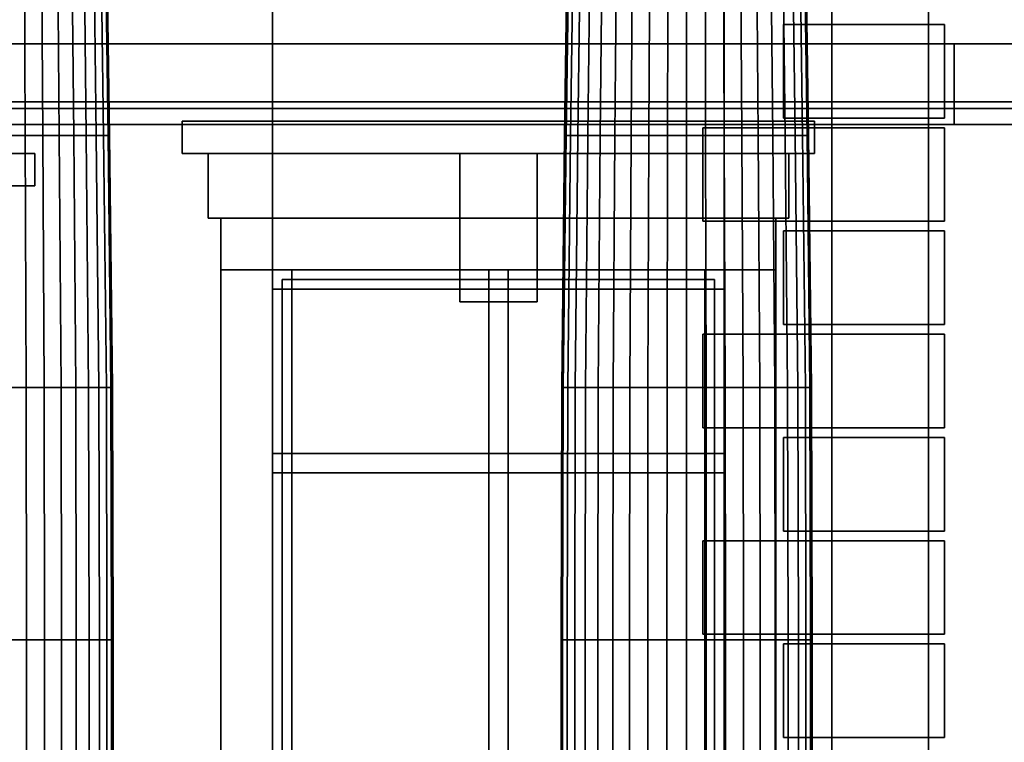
# Model space of a CAD drawing. Header units: metres. Extents: x -34.5 to -0.5, y 0 to 14.7.
# Tile 43 of 74: x -16.8 to -13.8, y 2.5 to 4.8. Entities that reach past the tile are written whole.
import ezdxf

# ---------------------------------------------------------------- set-up
doc = ezdxf.new("R2010")
doc.units = ezdxf.units.M
for name, color, linetype in [('FRAME', 8, 'Continuous'), ('GLASS', 5, 'Continuous'), ('INTERIOR_FLOOR', 8, 'Continuous'), ('PLASTER', 8, 'Continuous'), ('STUCCO', 8, 'Continuous')]:
    doc.layers.add(name, color=color, linetype=linetype)

msp = doc.modelspace()

# ---------------------------------------------------------------- linework, layer by layer
at = {"layer": 'FRAME'}
for points in [[(-14.6333, 3.94), (-16.0333, 3.94), (-16.0333, 4), (-14.6333, 4)], [(-15.9733, 1.5), (-16.0333, 1.5), (-16.0333, 4), (-15.9733, 4)], [(-16.0333, 3.94), (-14.6333, 3.94), (-14.6333, 4), (-16.0333, 4)], [(-16.0333, 1.5), (-15.9733, 1.5), (-15.9733, 4), (-16.0333, 4)], [(-14.6333, 3.94), (-16.0333, 3.94), (-16.0333, 4), (-14.6333, 4)], [(-15.9733, 1.5), (-16.0333, 1.5), (-16.0333, 4), (-15.9733, 4)], [(-16.0333, 3.94), (-14.6333, 3.94), (-14.6333, 4), (-16.0333, 4)], [(-16.0333, 1.5), (-15.9733, 1.5), (-15.9733, 4), (-16.0333, 4)], [(-15.3033, 1.5), (-15.3633, 1.5), (-15.3633, 4), (-15.3033, 4)], [(-15.3633, 1.5), (-15.3033, 1.5), (-15.3033, 4), (-15.3633, 4)], [(-15.3033, 1.5), (-15.3633, 1.5), (-15.3633, 4), (-15.3033, 4)], [(-15.3633, 1.5), (-15.3033, 1.5), (-15.3033, 4), (-15.3633, 4)], [(-14.6333, 1.5), (-14.6933, 1.5), (-14.6933, 4), (-14.6333, 4)], [(-14.6933, 1.5), (-14.6333, 1.5), (-14.6333, 4), (-14.6933, 4)], [(-14.6333, 1.5), (-14.6933, 1.5), (-14.6933, 4), (-14.6333, 4)], [(-14.6933, 1.5), (-14.6333, 1.5), (-14.6333, 4), (-14.6933, 4)], [(-14.6333, 3.37), (-16.0333, 3.37), (-16.0333, 3.43), (-14.6333, 3.43)], [(-16.0333, 3.37), (-14.6333, 3.37), (-14.6333, 3.43), (-16.0333, 3.43)], [(-14.6333, 3.37), (-16.0333, 3.37), (-16.0333, 3.43), (-14.6333, 3.43)], [(-16.0333, 3.37), (-14.6333, 3.37), (-14.6333, 3.43), (-16.0333, 3.43)]]:
    msp.add_lwpolyline(points, close=True, dxfattribs=at)
at = {"layer": 'GLASS'}
for points in [[(-14.6633, 1.53), (-16.0033, 1.53), (-16.0033, 3.97), (-14.6633, 3.97)], [(-16.0033, 1.53), (-14.6633, 1.53), (-14.6633, 3.97), (-16.0033, 3.97)], [(-14.6633, 1.53), (-16.0033, 1.53), (-16.0033, 3.97), (-14.6633, 3.97)], [(-16.0033, 1.53), (-14.6633, 1.53), (-14.6633, 3.97), (-16.0033, 3.97)]]:
    msp.add_lwpolyline(points, close=True, dxfattribs=at)
at = {"layer": 'INTERIOR_FLOOR'}
for points in [[(-6.45, 4.5), (-29.55, 4.5), (-29.55, 4.52), (-6.45, 4.52)], [(-29.55, 4.5), (-6.45, 4.5), (-6.45, 4.52), (-29.55, 4.52)]]:
    msp.add_lwpolyline(points, close=True, dxfattribs=at)
at = {"layer": 'PLASTER'}
for points in [[(-16.0333, 4.5), (-17.3, 4.5), (-17.3, 7.9), (-16.0333, 7.9)], [(-17.3, 4.5), (-16.0333, 4.5), (-16.0333, 7.9), (-17.3, 7.9)], [(-16.0333, 4.5), (-17.3, 4.5), (-17.3, 7.9), (-16.0333, 7.9)], [(-17.3, 4.5), (-16.0333, 4.5), (-16.0333, 7.9), (-17.3, 7.9)], [(-14, 4.5), (-14.6333, 4.5), (-14.6333, 7.9), (-14, 7.9)], [(-14.6333, 4.5), (-14, 4.5), (-14, 7.9), (-14.6333, 7.9)], [(-13.3667, 4.5), (-14.6333, 4.5), (-14.6333, 7.9), (-13.3667, 7.9)], [(-14.6333, 4.5), (-13.3667, 4.5), (-13.3667, 7.9), (-14.6333, 7.9)], [(-14, 0.9), (-14.3, 0.9), (-14.3, 7.9), (-14, 7.9)], [(-14.3, 0.9), (-14, 0.9), (-14, 7.9), (-14.3, 7.9)], [(-13.3667, 4.5), (-14, 4.5), (-14, 7.9), (-13.3667, 7.9)], [(-14, 4.5), (-13.3667, 4.5), (-13.3667, 7.9), (-14, 7.9)], [(-14.6333, 4.5), (-16.0333, 4.5), (-16.0333, 5.2), (-14.6333, 5.2)], [(-16.0333, 4.5), (-14.6333, 4.5), (-14.6333, 5.2), (-16.0333, 5.2)], [(-14.6333, 4.5), (-16.0333, 4.5), (-16.0333, 5.2), (-14.6333, 5.2)], [(-16.0333, 4.5), (-14.6333, 4.5), (-14.6333, 5.2), (-16.0333, 5.2)], [(-16.0333, 0.9), (-17.2, 0.9), (-17.2, 4.5), (-16.0333, 4.5)], [(-17.2, 0.9), (-16.0333, 0.9), (-16.0333, 4.5), (-17.2, 4.5)], [(-16.0333, 0.9), (-17.05, 0.9), (-17.05, 4.5), (-16.0333, 4.5)], [(-17.05, 0.9), (-16.0333, 0.9), (-16.0333, 4.5), (-17.05, 4.5)], [(-14.6333, 4), (-16.0333, 4), (-16.0333, 4.5), (-14.6333, 4.5)], [(-16.0333, 4), (-14.6333, 4), (-14.6333, 4.5), (-16.0333, 4.5)], [(-14.6333, 4), (-16.0333, 4), (-16.0333, 4.5), (-14.6333, 4.5)], [(-16.0333, 4), (-14.6333, 4), (-14.6333, 4.5), (-16.0333, 4.5)], [(-14, 0.9), (-14.6333, 0.9), (-14.6333, 4.5), (-14, 4.5)], [(-14.6333, 0.9), (-14, 0.9), (-14, 4.5), (-14.6333, 4.5)], [(-13.3667, 0.9), (-14.6333, 0.9), (-14.6333, 4.5), (-13.3667, 4.5)], [(-14.6333, 0.9), (-13.3667, 0.9), (-13.3667, 4.5), (-14.6333, 4.5)], [(-13.3667, 0.9), (-14, 0.9), (-14, 4.5), (-13.3667, 4.5)], [(-14, 0.9), (-13.3667, 0.9), (-13.3667, 4.5), (-14, 4.5)], [(-14.4333, 4.16), (-16.2333, 4.16), (-16.2333, 4.36), (-14.4333, 4.36)], [(-16.2333, 4.16), (-14.4333, 4.16), (-14.4333, 4.36), (-16.2333, 4.36)], [(-14.4333, 4.16), (-16.2333, 4.16), (-16.2333, 4.36), (-14.4333, 4.36)], [(-16.2333, 4.16), (-14.4333, 4.16), (-14.4333, 4.36), (-16.2333, 4.36)]]:
    msp.add_lwpolyline(points, close=True, dxfattribs=at)
at = {"layer": 'STUCCO'}
for points in [[(-16.7998, 4.4162), (-16.8575, 4.4162), (-16.8593, 5.198), (-16.8033, 5.198)], [(-16.8575, 4.4162), (-16.7998, 4.4162), (-16.8033, 5.198), (-16.8593, 5.198)], [(-16.745, 4.4162), (-16.7998, 4.4162), (-16.8033, 5.198), (-16.7502, 5.198)], [(-16.7998, 4.4162), (-16.745, 4.4162), (-16.7502, 5.198), (-16.8033, 5.198)], [(-16.6944, 4.4162), (-16.745, 4.4162), (-16.7502, 5.198), (-16.7011, 5.198)], [(-16.745, 4.4162), (-16.6944, 4.4162), (-16.7011, 5.198), (-16.7502, 5.198)], [(-16.6492, 4.4162), (-16.6944, 4.4162), (-16.7011, 5.198), (-16.6573, 5.198)], [(-16.6944, 4.4162), (-16.6492, 4.4162), (-16.6573, 5.198), (-16.7011, 5.198)], [(-16.6107, 4.4162), (-16.6492, 4.4162), (-16.6573, 5.198), (-16.6199, 5.198)], [(-16.6492, 4.4162), (-16.6107, 4.4162), (-16.6199, 5.198), (-16.6573, 5.198)], [(-16.5797, 4.4162), (-16.6107, 4.4162), (-16.6199, 5.198), (-16.5899, 5.198)], [(-16.6107, 4.4162), (-16.5797, 4.4162), (-16.5899, 5.198), (-16.6199, 5.198)], [(-16.557, 4.4162), (-16.5797, 4.4162), (-16.5899, 5.198), (-16.5679, 5.198)], [(-16.5797, 4.4162), (-16.557, 4.4162), (-16.5679, 5.198), (-16.5899, 5.198)], [(-16.5431, 4.4162), (-16.557, 4.4162), (-16.5679, 5.198), (-16.5544, 5.198)], [(-16.557, 4.4162), (-16.5431, 4.4162), (-16.5544, 5.198), (-16.5679, 5.198)], [(-16.5385, 4.4162), (-16.5431, 4.4162), (-16.5544, 5.198), (-16.5499, 5.198)], [(-16.5431, 4.4162), (-16.5385, 4.4162), (-16.5499, 5.198), (-16.5544, 5.198)], [(-15.1235, 4.4162), (-15.1282, 4.4162), (-15.1168, 5.198), (-15.1122, 5.198)], [(-15.1282, 4.4162), (-15.1235, 4.4162), (-15.1122, 5.198), (-15.1168, 5.198)], [(-15.1097, 4.4162), (-15.1235, 4.4162), (-15.1122, 5.198), (-15.0988, 5.198)], [(-15.1235, 4.4162), (-15.1097, 4.4162), (-15.0988, 5.198), (-15.1122, 5.198)], [(-15.087, 4.4162), (-15.1097, 4.4162), (-15.0988, 5.198), (-15.0768, 5.198)], [(-15.1097, 4.4162), (-15.087, 4.4162), (-15.0768, 5.198), (-15.0988, 5.198)], [(-15.056, 4.4162), (-15.087, 4.4162), (-15.0768, 5.198), (-15.0467, 5.198)], [(-15.087, 4.4162), (-15.056, 4.4162), (-15.0467, 5.198), (-15.0768, 5.198)], [(-15.0174, 4.4162), (-15.056, 4.4162), (-15.0467, 5.198), (-15.0093, 5.198)], [(-15.056, 4.4162), (-15.0174, 4.4162), (-15.0093, 5.198), (-15.0467, 5.198)], [(-14.9723, 4.4162), (-15.0174, 4.4162), (-15.0093, 5.198), (-14.9656, 5.198)], [(-15.0174, 4.4162), (-14.9723, 4.4162), (-14.9656, 5.198), (-15.0093, 5.198)], [(-14.9217, 4.4162), (-14.9723, 4.4162), (-14.9656, 5.198), (-14.9165, 5.198)], [(-14.9723, 4.4162), (-14.9217, 4.4162), (-14.9165, 5.198), (-14.9656, 5.198)], [(-14.8669, 4.4162), (-14.9217, 4.4162), (-14.9165, 5.198), (-14.8633, 5.198)], [(-14.9217, 4.4162), (-14.8669, 4.4162), (-14.8633, 5.198), (-14.9165, 5.198)], [(-14.8092, 4.4162), (-14.8669, 4.4162), (-14.8633, 5.198), (-14.8074, 5.198)], [(-14.8669, 4.4162), (-14.8092, 4.4162), (-14.8074, 5.198), (-14.8633, 5.198)], [(-14.75, 4.4162), (-14.8092, 4.4162), (-14.8074, 5.198), (-14.75, 5.198)], [(-14.8092, 4.4162), (-14.75, 4.4162), (-14.75, 5.198), (-14.8074, 5.198)], [(-14.6908, 4.4162), (-14.75, 4.4162), (-14.75, 5.198), (-14.6926, 5.198)], [(-14.75, 4.4162), (-14.6908, 4.4162), (-14.6926, 5.198), (-14.75, 5.198)], [(-14.6331, 4.4162), (-14.6908, 4.4162), (-14.6926, 5.198), (-14.6367, 5.198)], [(-14.6908, 4.4162), (-14.6331, 4.4162), (-14.6367, 5.198), (-14.6926, 5.198)], [(-14.5783, 4.4162), (-14.6331, 4.4162), (-14.6367, 5.198), (-14.5835, 5.198)], [(-14.6331, 4.4162), (-14.5783, 4.4162), (-14.5835, 5.198), (-14.6367, 5.198)], [(-14.5277, 4.4162), (-14.5783, 4.4162), (-14.5835, 5.198), (-14.5344, 5.198)], [(-14.5783, 4.4162), (-14.5277, 4.4162), (-14.5344, 5.198), (-14.5835, 5.198)], [(-14.4826, 4.4162), (-14.5277, 4.4162), (-14.5344, 5.198), (-14.4907, 5.198)], [(-14.5277, 4.4162), (-14.4826, 4.4162), (-14.4907, 5.198), (-14.5344, 5.198)], [(-14.444, 4.4162), (-14.4826, 4.4162), (-14.4907, 5.198), (-14.4533, 5.198)], [(-14.4826, 4.4162), (-14.444, 4.4162), (-14.4533, 5.198), (-14.4907, 5.198)], [(-14.413, 4.4162), (-14.444, 4.4162), (-14.4533, 5.198), (-14.4232, 5.198)], [(-14.444, 4.4162), (-14.413, 4.4162), (-14.4232, 5.198), (-14.4533, 5.198)], [(-14.3903, 4.4162), (-14.413, 4.4162), (-14.4232, 5.198), (-14.4012, 5.198)], [(-14.413, 4.4162), (-14.3903, 4.4162), (-14.4012, 5.198), (-14.4232, 5.198)], [(-14.3765, 4.4162), (-14.3903, 4.4162), (-14.4012, 5.198), (-14.3878, 5.198)], [(-14.3903, 4.4162), (-14.3765, 4.4162), (-14.3878, 5.198), (-14.4012, 5.198)], [(-14.3718, 4.4162), (-14.3765, 4.4162), (-14.3878, 5.198), (-14.3832, 5.198)], [(-14.3765, 4.4162), (-14.3718, 4.4162), (-14.3832, 5.198), (-14.3878, 5.198)], [(-13.95, 4.47), (-14.45, 4.47), (-14.45, 4.76), (-13.95, 4.76)], [(-14.45, 4.47), (-13.95, 4.47), (-13.95, 4.76), (-14.45, 4.76)], [(-13.95, 4.47), (-14, 4.47), (-14, 4.76), (-13.95, 4.76)], [(-14, 4.47), (-13.95, 4.47), (-13.95, 4.76), (-14, 4.76)], [(-5.92, 4.45), (-30.08, 4.45), (-30.08, 4.7), (-5.92, 4.7)], [(-30.08, 4.45), (-5.92, 4.45), (-5.92, 4.7), (-30.08, 4.7)], [(-13.92, 4.45), (-22.08, 4.45), (-22.08, 4.7), (-13.92, 4.7)], [(-22.08, 4.45), (-13.92, 4.45), (-13.92, 4.7), (-22.08, 4.7)], [(-14.3533, 4.36), (-16.3133, 4.36), (-16.3133, 4.46), (-14.3533, 4.46)], [(-16.3133, 4.36), (-14.3533, 4.36), (-14.3533, 4.46), (-16.3133, 4.46)], [(-14.3533, 4.36), (-16.3133, 4.36), (-16.3133, 4.46), (-14.3533, 4.46)], [(-16.3133, 4.36), (-14.3533, 4.36), (-14.3533, 4.46), (-16.3133, 4.46)], [(-13.95, 4.15), (-14.7, 4.15), (-14.7, 4.44), (-13.95, 4.44)], [(-14.7, 4.15), (-13.95, 4.15), (-13.95, 4.44), (-14.7, 4.44)], [(-13.95, 4.15), (-14, 4.15), (-14, 4.44), (-13.95, 4.44)], [(-14, 4.15), (-13.95, 4.15), (-13.95, 4.44), (-14, 4.44)], [(-16.797, 3.6344), (-16.8561, 3.6344), (-16.8575, 4.4162), (-16.7998, 4.4162)], [(-16.8561, 3.6344), (-16.797, 3.6344), (-16.7998, 4.4162), (-16.8575, 4.4162)], [(-16.7409, 3.6344), (-16.797, 3.6344), (-16.7998, 4.4162), (-16.745, 4.4162)], [(-16.797, 3.6344), (-16.7409, 3.6344), (-16.745, 4.4162), (-16.7998, 4.4162)], [(-16.6891, 3.6344), (-16.7409, 3.6344), (-16.745, 4.4162), (-16.6944, 4.4162)], [(-16.7409, 3.6344), (-16.6891, 3.6344), (-16.6944, 4.4162), (-16.745, 4.4162)], [(-16.6429, 3.6344), (-16.6891, 3.6344), (-16.6944, 4.4162), (-16.6492, 4.4162)], [(-16.6891, 3.6344), (-16.6429, 3.6344), (-16.6492, 4.4162), (-16.6944, 4.4162)], [(-16.6035, 3.6344), (-16.6429, 3.6344), (-16.6492, 4.4162), (-16.6107, 4.4162)], [(-16.6429, 3.6344), (-16.6035, 3.6344), (-16.6107, 4.4162), (-16.6492, 4.4162)], [(-16.5717, 3.6344), (-16.6035, 3.6344), (-16.6107, 4.4162), (-16.5797, 4.4162)], [(-16.6035, 3.6344), (-16.5717, 3.6344), (-16.5797, 4.4162), (-16.6107, 4.4162)], [(-16.5485, 3.6344), (-16.5717, 3.6344), (-16.5797, 4.4162), (-16.557, 4.4162)], [(-16.5717, 3.6344), (-16.5485, 3.6344), (-16.557, 4.4162), (-16.5797, 4.4162)], [(-16.5343, 3.6344), (-16.5485, 3.6344), (-16.557, 4.4162), (-16.5431, 4.4162)], [(-16.5485, 3.6344), (-16.5343, 3.6344), (-16.5431, 4.4162), (-16.557, 4.4162)], [(-16.5295, 3.6344), (-16.5343, 3.6344), (-16.5431, 4.4162), (-16.5385, 4.4162)], [(-16.5343, 3.6344), (-16.5295, 3.6344), (-16.5385, 4.4162), (-16.5431, 4.4162)], [(-15.1324, 3.6344), (-15.1371, 3.6344), (-15.1282, 4.4162), (-15.1235, 4.4162)], [(-15.1371, 3.6344), (-15.1324, 3.6344), (-15.1235, 4.4162), (-15.1282, 4.4162)], [(-15.1182, 3.6344), (-15.1324, 3.6344), (-15.1235, 4.4162), (-15.1097, 4.4162)], [(-15.1324, 3.6344), (-15.1182, 3.6344), (-15.1097, 4.4162), (-15.1235, 4.4162)], [(-15.0949, 3.6344), (-15.1182, 3.6344), (-15.1097, 4.4162), (-15.087, 4.4162)], [(-15.1182, 3.6344), (-15.0949, 3.6344), (-15.087, 4.4162), (-15.1097, 4.4162)], [(-15.0632, 3.6344), (-15.0949, 3.6344), (-15.087, 4.4162), (-15.056, 4.4162)], [(-15.0949, 3.6344), (-15.0632, 3.6344), (-15.056, 4.4162), (-15.087, 4.4162)], [(-15.0237, 3.6344), (-15.0632, 3.6344), (-15.056, 4.4162), (-15.0174, 4.4162)], [(-15.0632, 3.6344), (-15.0237, 3.6344), (-15.0174, 4.4162), (-15.056, 4.4162)], [(-14.9776, 3.6344), (-15.0237, 3.6344), (-15.0174, 4.4162), (-14.9723, 4.4162)], [(-15.0237, 3.6344), (-14.9776, 3.6344), (-14.9723, 4.4162), (-15.0174, 4.4162)], [(-14.9258, 3.6344), (-14.9776, 3.6344), (-14.9723, 4.4162), (-14.9217, 4.4162)], [(-14.9776, 3.6344), (-14.9258, 3.6344), (-14.9217, 4.4162), (-14.9723, 4.4162)], [(-14.8696, 3.6344), (-14.9258, 3.6344), (-14.9217, 4.4162), (-14.8669, 4.4162)], [(-14.9258, 3.6344), (-14.8696, 3.6344), (-14.8669, 4.4162), (-14.9217, 4.4162)], [(-14.8106, 3.6344), (-14.8696, 3.6344), (-14.8669, 4.4162), (-14.8092, 4.4162)], [(-14.8696, 3.6344), (-14.8106, 3.6344), (-14.8092, 4.4162), (-14.8669, 4.4162)], [(-14.75, 3.6344), (-14.8106, 3.6344), (-14.8092, 4.4162), (-14.75, 4.4162)], [(-14.8106, 3.6344), (-14.75, 3.6344), (-14.75, 4.4162), (-14.8092, 4.4162)], [(-14.6894, 3.6344), (-14.75, 3.6344), (-14.75, 4.4162), (-14.6908, 4.4162)], [(-14.75, 3.6344), (-14.6894, 3.6344), (-14.6908, 4.4162), (-14.75, 4.4162)], [(-14.6304, 3.6344), (-14.6894, 3.6344), (-14.6908, 4.4162), (-14.6331, 4.4162)], [(-14.6894, 3.6344), (-14.6304, 3.6344), (-14.6331, 4.4162), (-14.6908, 4.4162)], [(-14.5742, 3.6344), (-14.6304, 3.6344), (-14.6331, 4.4162), (-14.5783, 4.4162)], [(-14.6304, 3.6344), (-14.5742, 3.6344), (-14.5783, 4.4162), (-14.6331, 4.4162)], [(-14.5224, 3.6344), (-14.5742, 3.6344), (-14.5783, 4.4162), (-14.5277, 4.4162)], [(-14.5742, 3.6344), (-14.5224, 3.6344), (-14.5277, 4.4162), (-14.5783, 4.4162)], [(-14.4763, 3.6344), (-14.5224, 3.6344), (-14.5277, 4.4162), (-14.4826, 4.4162)], [(-14.5224, 3.6344), (-14.4763, 3.6344), (-14.4826, 4.4162), (-14.5277, 4.4162)], [(-14.4368, 3.6344), (-14.4763, 3.6344), (-14.4826, 4.4162), (-14.444, 4.4162)], [(-14.4763, 3.6344), (-14.4368, 3.6344), (-14.444, 4.4162), (-14.4826, 4.4162)], [(-14.4051, 3.6344), (-14.4368, 3.6344), (-14.444, 4.4162), (-14.413, 4.4162)], [(-14.4368, 3.6344), (-14.4051, 3.6344), (-14.413, 4.4162), (-14.444, 4.4162)], [(-14.3818, 3.6344), (-14.4051, 3.6344), (-14.413, 4.4162), (-14.3903, 4.4162)], [(-14.4051, 3.6344), (-14.3818, 3.6344), (-14.3903, 4.4162), (-14.413, 4.4162)], [(-14.3676, 3.6344), (-14.3818, 3.6344), (-14.3903, 4.4162), (-14.3765, 4.4162)], [(-14.3818, 3.6344), (-14.3676, 3.6344), (-14.3765, 4.4162), (-14.3903, 4.4162)], [(-14.3629, 3.6344), (-14.3676, 3.6344), (-14.3765, 4.4162), (-14.3718, 4.4162)], [(-14.3676, 3.6344), (-14.3629, 3.6344), (-14.3718, 4.4162), (-14.3765, 4.4162)], [(-16.77, 4.26), (-19.23, 4.26), (-19.23, 4.36), (-16.77, 4.36)], [(-19.23, 4.26), (-16.77, 4.26), (-16.77, 4.36), (-19.23, 4.36)], [(-15.2133, 3.9), (-15.4533, 3.9), (-15.4533, 4.36), (-15.2133, 4.36)], [(-15.4533, 3.9), (-15.2133, 3.9), (-15.2133, 4.36), (-15.4533, 4.36)], [(-15.2133, 3.9), (-15.4533, 3.9), (-15.4533, 4.36), (-15.2133, 4.36)], [(-15.4533, 3.9), (-15.2133, 3.9), (-15.2133, 4.36), (-15.4533, 4.36)], [(-14.4733, 4), (-16.1933, 4), (-16.1933, 4.16), (-14.4733, 4.16)], [(-16.1933, 4), (-14.4733, 4), (-14.4733, 4.16), (-16.1933, 4.16)], [(-14.4733, 4), (-16.1933, 4), (-16.1933, 4.16), (-14.4733, 4.16)], [(-16.1933, 4), (-14.4733, 4), (-14.4733, 4.16), (-16.1933, 4.16)], [(-13.95, 3.83), (-14.45, 3.83), (-14.45, 4.12), (-13.95, 4.12)], [(-14.45, 3.83), (-13.95, 3.83), (-13.95, 4.12), (-14.45, 4.12)], [(-13.95, 3.83), (-14, 3.83), (-14, 4.12), (-13.95, 4.12)], [(-14, 3.83), (-13.95, 3.83), (-13.95, 4.12), (-14, 4.12)], [(-16.0333, 1.5), (-16.1933, 1.5), (-16.1933, 4), (-16.0333, 4)], [(-16.1933, 1.5), (-16.0333, 1.5), (-16.0333, 4), (-16.1933, 4)], [(-16.0333, 1.5), (-16.1933, 1.5), (-16.1933, 4), (-16.0333, 4)], [(-16.1933, 1.5), (-16.0333, 1.5), (-16.0333, 4), (-16.1933, 4)], [(-14.4733, 1.5), (-14.6333, 1.5), (-14.6333, 4), (-14.4733, 4)], [(-14.6333, 1.5), (-14.4733, 1.5), (-14.4733, 4), (-14.6333, 4)], [(-14.4733, 1.5), (-14.6333, 1.5), (-14.6333, 4), (-14.4733, 4)], [(-14.6333, 1.5), (-14.4733, 1.5), (-14.4733, 4), (-14.6333, 4)], [(-13.95, 3.51), (-14.7, 3.51), (-14.7, 3.8), (-13.95, 3.8)], [(-14.7, 3.51), (-13.95, 3.51), (-13.95, 3.8), (-14.7, 3.8)], [(-13.95, 3.51), (-14, 3.51), (-14, 3.8), (-13.95, 3.8)], [(-14, 3.51), (-13.95, 3.51), (-13.95, 3.8), (-14, 3.8)], [(-16.7965, 2.8525), (-16.8558, 2.8525), (-16.8561, 3.6344), (-16.797, 3.6344)], [(-16.8558, 2.8525), (-16.7965, 2.8525), (-16.797, 3.6344), (-16.8561, 3.6344)], [(-16.7401, 2.8525), (-16.7965, 2.8525), (-16.797, 3.6344), (-16.7409, 3.6344)], [(-16.7965, 2.8525), (-16.7401, 2.8525), (-16.7409, 3.6344), (-16.797, 3.6344)], [(-16.6881, 2.8525), (-16.7401, 2.8525), (-16.7409, 3.6344), (-16.6891, 3.6344)], [(-16.7401, 2.8525), (-16.6881, 2.8525), (-16.6891, 3.6344), (-16.7409, 3.6344)], [(-16.6417, 2.8525), (-16.6881, 2.8525), (-16.6891, 3.6344), (-16.6429, 3.6344)], [(-16.6881, 2.8525), (-16.6417, 2.8525), (-16.6429, 3.6344), (-16.6891, 3.6344)], [(-16.602, 2.8525), (-16.6417, 2.8525), (-16.6429, 3.6344), (-16.6035, 3.6344)], [(-16.6417, 2.8525), (-16.602, 2.8525), (-16.6035, 3.6344), (-16.6429, 3.6344)], [(-16.5702, 2.8525), (-16.602, 2.8525), (-16.6035, 3.6344), (-16.5717, 3.6344)], [(-16.602, 2.8525), (-16.5702, 2.8525), (-16.5717, 3.6344), (-16.6035, 3.6344)], [(-16.5468, 2.8525), (-16.5702, 2.8525), (-16.5717, 3.6344), (-16.5485, 3.6344)], [(-16.5702, 2.8525), (-16.5468, 2.8525), (-16.5485, 3.6344), (-16.5717, 3.6344)], [(-16.5326, 2.8525), (-16.5468, 2.8525), (-16.5485, 3.6344), (-16.5343, 3.6344)], [(-16.5468, 2.8525), (-16.5326, 2.8525), (-16.5343, 3.6344), (-16.5485, 3.6344)], [(-16.5278, 2.8525), (-16.5326, 2.8525), (-16.5343, 3.6344), (-16.5295, 3.6344)], [(-16.5326, 2.8525), (-16.5278, 2.8525), (-16.5295, 3.6344), (-16.5343, 3.6344)], [(-15.1341, 2.8525), (-15.1389, 2.8525), (-15.1371, 3.6344), (-15.1324, 3.6344)], [(-15.1389, 2.8525), (-15.1341, 2.8525), (-15.1324, 3.6344), (-15.1371, 3.6344)], [(-15.1199, 2.8525), (-15.1341, 2.8525), (-15.1324, 3.6344), (-15.1182, 3.6344)], [(-15.1341, 2.8525), (-15.1199, 2.8525), (-15.1182, 3.6344), (-15.1324, 3.6344)], [(-15.0965, 2.8525), (-15.1199, 2.8525), (-15.1182, 3.6344), (-15.0949, 3.6344)], [(-15.1199, 2.8525), (-15.0965, 2.8525), (-15.0949, 3.6344), (-15.1182, 3.6344)], [(-15.0646, 2.8525), (-15.0965, 2.8525), (-15.0949, 3.6344), (-15.0632, 3.6344)], [(-15.0965, 2.8525), (-15.0646, 2.8525), (-15.0632, 3.6344), (-15.0949, 3.6344)], [(-15.025, 2.8525), (-15.0646, 2.8525), (-15.0632, 3.6344), (-15.0237, 3.6344)], [(-15.0646, 2.8525), (-15.025, 2.8525), (-15.0237, 3.6344), (-15.0632, 3.6344)], [(-14.9786, 2.8525), (-15.025, 2.8525), (-15.0237, 3.6344), (-14.9776, 3.6344)], [(-15.025, 2.8525), (-14.9786, 2.8525), (-14.9776, 3.6344), (-15.0237, 3.6344)], [(-14.9266, 2.8525), (-14.9786, 2.8525), (-14.9776, 3.6344), (-14.9258, 3.6344)], [(-14.9786, 2.8525), (-14.9266, 2.8525), (-14.9258, 3.6344), (-14.9776, 3.6344)], [(-14.8702, 2.8525), (-14.9266, 2.8525), (-14.9258, 3.6344), (-14.8696, 3.6344)], [(-14.9266, 2.8525), (-14.8702, 2.8525), (-14.8696, 3.6344), (-14.9258, 3.6344)], [(-14.8108, 2.8525), (-14.8702, 2.8525), (-14.8696, 3.6344), (-14.8106, 3.6344)], [(-14.8702, 2.8525), (-14.8108, 2.8525), (-14.8106, 3.6344), (-14.8696, 3.6344)], [(-14.75, 2.8525), (-14.8108, 2.8525), (-14.8106, 3.6344), (-14.75, 3.6344)], [(-14.8108, 2.8525), (-14.75, 2.8525), (-14.75, 3.6344), (-14.8106, 3.6344)], [(-14.6892, 2.8525), (-14.75, 2.8525), (-14.75, 3.6344), (-14.6894, 3.6344)], [(-14.75, 2.8525), (-14.6892, 2.8525), (-14.6894, 3.6344), (-14.75, 3.6344)], [(-14.6298, 2.8525), (-14.6892, 2.8525), (-14.6894, 3.6344), (-14.6304, 3.6344)], [(-14.6892, 2.8525), (-14.6298, 2.8525), (-14.6304, 3.6344), (-14.6894, 3.6344)], [(-14.5734, 2.8525), (-14.6298, 2.8525), (-14.6304, 3.6344), (-14.5742, 3.6344)], [(-14.6298, 2.8525), (-14.5734, 2.8525), (-14.5742, 3.6344), (-14.6304, 3.6344)], [(-14.5214, 2.8525), (-14.5734, 2.8525), (-14.5742, 3.6344), (-14.5224, 3.6344)], [(-14.5734, 2.8525), (-14.5214, 2.8525), (-14.5224, 3.6344), (-14.5742, 3.6344)], [(-14.475, 2.8525), (-14.5214, 2.8525), (-14.5224, 3.6344), (-14.4763, 3.6344)], [(-14.5214, 2.8525), (-14.475, 2.8525), (-14.4763, 3.6344), (-14.5224, 3.6344)], [(-14.4354, 2.8525), (-14.475, 2.8525), (-14.4763, 3.6344), (-14.4368, 3.6344)], [(-14.475, 2.8525), (-14.4354, 2.8525), (-14.4368, 3.6344), (-14.4763, 3.6344)], [(-14.4035, 2.8525), (-14.4354, 2.8525), (-14.4368, 3.6344), (-14.4051, 3.6344)], [(-14.4354, 2.8525), (-14.4035, 2.8525), (-14.4051, 3.6344), (-14.4368, 3.6344)], [(-14.3801, 2.8525), (-14.4035, 2.8525), (-14.4051, 3.6344), (-14.3818, 3.6344)], [(-14.4035, 2.8525), (-14.3801, 2.8525), (-14.3818, 3.6344), (-14.4051, 3.6344)], [(-14.3659, 2.8525), (-14.3801, 2.8525), (-14.3818, 3.6344), (-14.3676, 3.6344)], [(-14.3801, 2.8525), (-14.3659, 2.8525), (-14.3676, 3.6344), (-14.3818, 3.6344)], [(-14.3611, 2.8525), (-14.3659, 2.8525), (-14.3676, 3.6344), (-14.3629, 3.6344)], [(-14.3659, 2.8525), (-14.3611, 2.8525), (-14.3629, 3.6344), (-14.3676, 3.6344)], [(-13.95, 3.19), (-14.45, 3.19), (-14.45, 3.48), (-13.95, 3.48)], [(-14.45, 3.19), (-13.95, 3.19), (-13.95, 3.48), (-14.45, 3.48)], [(-13.95, 3.19), (-14, 3.19), (-14, 3.48), (-13.95, 3.48)], [(-14, 3.19), (-13.95, 3.19), (-13.95, 3.48), (-14, 3.48)], [(-13.95, 2.87), (-14.7, 2.87), (-14.7, 3.16), (-13.95, 3.16)], [(-14.7, 2.87), (-13.95, 2.87), (-13.95, 3.16), (-14.7, 3.16)], [(-13.95, 2.87), (-14, 2.87), (-14, 3.16), (-13.95, 3.16)], [(-14, 2.87), (-13.95, 2.87), (-13.95, 3.16), (-14, 3.16)], [(-16.7965, 2.0707), (-16.8558, 2.0707), (-16.8558, 2.8525), (-16.7965, 2.8525)], [(-16.8558, 2.0707), (-16.7965, 2.0707), (-16.7965, 2.8525), (-16.8558, 2.8525)], [(-16.7401, 2.0707), (-16.7965, 2.0707), (-16.7965, 2.8525), (-16.7401, 2.8525)], [(-16.7965, 2.0707), (-16.7401, 2.0707), (-16.7401, 2.8525), (-16.7965, 2.8525)], [(-16.6881, 2.0707), (-16.7401, 2.0707), (-16.7401, 2.8525), (-16.6881, 2.8525)], [(-16.7401, 2.0707), (-16.6881, 2.0707), (-16.6881, 2.8525), (-16.7401, 2.8525)], [(-16.6417, 2.0707), (-16.6881, 2.0707), (-16.6881, 2.8525), (-16.6417, 2.8525)], [(-16.6881, 2.0707), (-16.6417, 2.0707), (-16.6417, 2.8525), (-16.6881, 2.8525)], [(-16.602, 2.0707), (-16.6417, 2.0707), (-16.6417, 2.8525), (-16.602, 2.8525)], [(-16.6417, 2.0707), (-16.602, 2.0707), (-16.602, 2.8525), (-16.6417, 2.8525)], [(-16.5702, 2.0707), (-16.602, 2.0707), (-16.602, 2.8525), (-16.5702, 2.8525)], [(-16.602, 2.0707), (-16.5702, 2.0707), (-16.5702, 2.8525), (-16.602, 2.8525)], [(-16.5468, 2.0707), (-16.5702, 2.0707), (-16.5702, 2.8525), (-16.5468, 2.8525)], [(-16.5702, 2.0707), (-16.5468, 2.0707), (-16.5468, 2.8525), (-16.5702, 2.8525)], [(-16.5326, 2.0707), (-16.5468, 2.0707), (-16.5468, 2.8525), (-16.5326, 2.8525)], [(-16.5468, 2.0707), (-16.5326, 2.0707), (-16.5326, 2.8525), (-16.5468, 2.8525)], [(-16.5278, 2.0707), (-16.5326, 2.0707), (-16.5326, 2.8525), (-16.5278, 2.8525)], [(-16.5326, 2.0707), (-16.5278, 2.0707), (-16.5278, 2.8525), (-16.5326, 2.8525)], [(-15.1341, 2.0707), (-15.1389, 2.0707), (-15.1389, 2.8525), (-15.1341, 2.8525)], [(-15.1389, 2.0707), (-15.1341, 2.0707), (-15.1341, 2.8525), (-15.1389, 2.8525)], [(-15.1199, 2.0707), (-15.1341, 2.0707), (-15.1341, 2.8525), (-15.1199, 2.8525)], [(-15.1341, 2.0707), (-15.1199, 2.0707), (-15.1199, 2.8525), (-15.1341, 2.8525)], [(-15.0965, 2.0707), (-15.1199, 2.0707), (-15.1199, 2.8525), (-15.0965, 2.8525)], [(-15.1199, 2.0707), (-15.0965, 2.0707), (-15.0965, 2.8525), (-15.1199, 2.8525)], [(-15.0646, 2.0707), (-15.0965, 2.0707), (-15.0965, 2.8525), (-15.0646, 2.8525)], [(-15.0965, 2.0707), (-15.0646, 2.0707), (-15.0646, 2.8525), (-15.0965, 2.8525)], [(-15.025, 2.0707), (-15.0646, 2.0707), (-15.0646, 2.8525), (-15.025, 2.8525)], [(-15.0646, 2.0707), (-15.025, 2.0707), (-15.025, 2.8525), (-15.0646, 2.8525)], [(-14.9786, 2.0707), (-15.025, 2.0707), (-15.025, 2.8525), (-14.9786, 2.8525)], [(-15.025, 2.0707), (-14.9786, 2.0707), (-14.9786, 2.8525), (-15.025, 2.8525)], [(-14.9266, 2.0707), (-14.9786, 2.0707), (-14.9786, 2.8525), (-14.9266, 2.8525)], [(-14.9786, 2.0707), (-14.9266, 2.0707), (-14.9266, 2.8525), (-14.9786, 2.8525)], [(-14.8702, 2.0707), (-14.9266, 2.0707), (-14.9266, 2.8525), (-14.8702, 2.8525)], [(-14.9266, 2.0707), (-14.8702, 2.0707), (-14.8702, 2.8525), (-14.9266, 2.8525)], [(-14.8108, 2.0707), (-14.8702, 2.0707), (-14.8702, 2.8525), (-14.8108, 2.8525)], [(-14.8702, 2.0707), (-14.8108, 2.0707), (-14.8108, 2.8525), (-14.8702, 2.8525)], [(-14.75, 2.0707), (-14.8108, 2.0707), (-14.8108, 2.8525), (-14.75, 2.8525)], [(-14.8108, 2.0707), (-14.75, 2.0707), (-14.75, 2.8525), (-14.8108, 2.8525)], [(-14.6892, 2.0707), (-14.75, 2.0707), (-14.75, 2.8525), (-14.6892, 2.8525)], [(-14.75, 2.0707), (-14.6892, 2.0707), (-14.6892, 2.8525), (-14.75, 2.8525)], [(-14.6298, 2.0707), (-14.6892, 2.0707), (-14.6892, 2.8525), (-14.6298, 2.8525)], [(-14.6892, 2.0707), (-14.6298, 2.0707), (-14.6298, 2.8525), (-14.6892, 2.8525)], [(-14.5734, 2.0707), (-14.6298, 2.0707), (-14.6298, 2.8525), (-14.5734, 2.8525)], [(-14.6298, 2.0707), (-14.5734, 2.0707), (-14.5734, 2.8525), (-14.6298, 2.8525)], [(-14.5214, 2.0707), (-14.5734, 2.0707), (-14.5734, 2.8525), (-14.5214, 2.8525)], [(-14.5734, 2.0707), (-14.5214, 2.0707), (-14.5214, 2.8525), (-14.5734, 2.8525)], [(-14.475, 2.0707), (-14.5214, 2.0707), (-14.5214, 2.8525), (-14.475, 2.8525)], [(-14.5214, 2.0707), (-14.475, 2.0707), (-14.475, 2.8525), (-14.5214, 2.8525)], [(-14.4354, 2.0707), (-14.475, 2.0707), (-14.475, 2.8525), (-14.4354, 2.8525)], [(-14.475, 2.0707), (-14.4354, 2.0707), (-14.4354, 2.8525), (-14.475, 2.8525)], [(-13.95, 2.55), (-14.45, 2.55), (-14.45, 2.84), (-13.95, 2.84)], [(-14.45, 2.55), (-13.95, 2.55), (-13.95, 2.84), (-14.45, 2.84)], [(-14.4035, 2.0707), (-14.4354, 2.0707), (-14.4354, 2.8525), (-14.4035, 2.8525)], [(-14.4354, 2.0707), (-14.4035, 2.0707), (-14.4035, 2.8525), (-14.4354, 2.8525)], [(-14.3801, 2.0707), (-14.4035, 2.0707), (-14.4035, 2.8525), (-14.3801, 2.8525)], [(-14.4035, 2.0707), (-14.3801, 2.0707), (-14.3801, 2.8525), (-14.4035, 2.8525)], [(-14.3659, 2.0707), (-14.3801, 2.0707), (-14.3801, 2.8525), (-14.3659, 2.8525)], [(-14.3801, 2.0707), (-14.3659, 2.0707), (-14.3659, 2.8525), (-14.3801, 2.8525)], [(-14.3611, 2.0707), (-14.3659, 2.0707), (-14.3659, 2.8525), (-14.3611, 2.8525)], [(-14.3659, 2.0707), (-14.3611, 2.0707), (-14.3611, 2.8525), (-14.3659, 2.8525)], [(-13.95, 2.55), (-14, 2.55), (-14, 2.84), (-13.95, 2.84)], [(-14, 2.55), (-13.95, 2.55), (-13.95, 2.84), (-14, 2.84)]]:
    msp.add_lwpolyline(points, close=True, dxfattribs=at)

doc.saveas('drawing.dxf')
